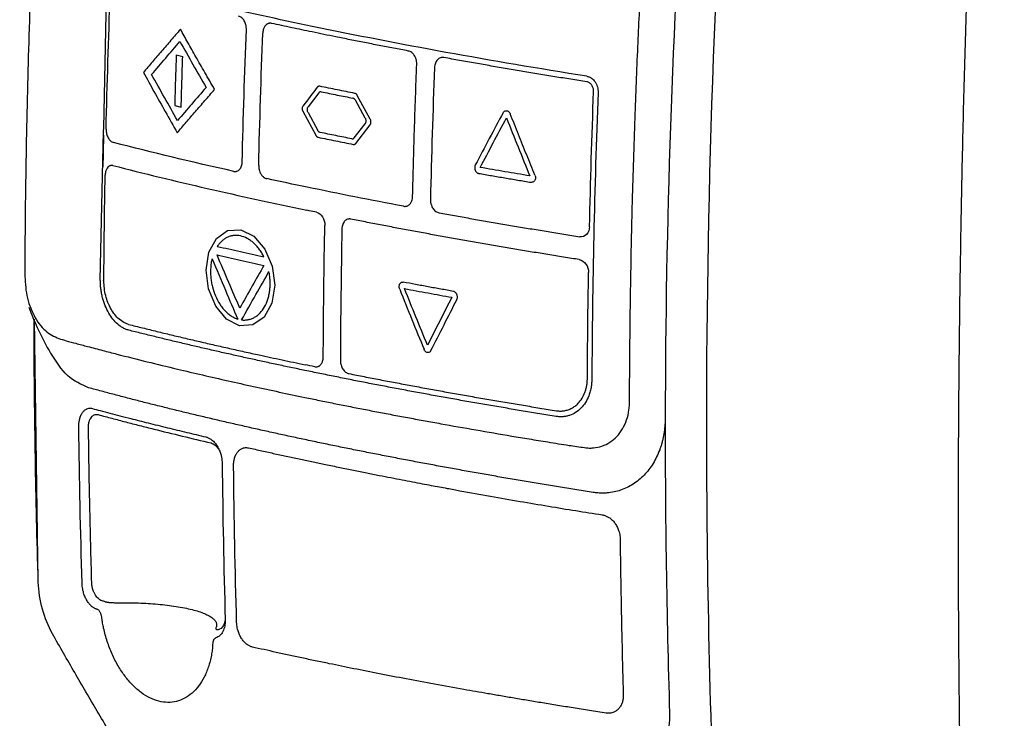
# Model space of a CAD drawing. Extents: x 89 to 1073, y 40 to 812.
# Tile 46 of 67: x 906 to 962, y 237 to 277. Entities that reach past the tile are written whole.
import ezdxf

# ---------------------------------------------------------------- set-up
doc = ezdxf.new("R2010")
doc.units = 0
doc.layers.get('0').update_dxf_attribs({"linetype": 'CONTINUOUS'})

msp = doc.modelspace()

# ---------------------------------------------------------------- linework, layer by layer
at = {"color": 7, "linetype": 'CONTINUOUS'}
for p, q in [((910.878, 270.329), (911.048, 278.021)), ((915.017, 274.507), (915.387, 274.419)), ((923.151, 272.344), (922.543, 271.549)), ((925.793, 270.892), (925.234, 271.923)), ((926.084, 270.834), (925.343, 272.198)), ((914.928, 271.611), (915.299, 271.523)), ((922.246, 271.287), (922.974, 269.92)), ((922.533, 271.228), (923.084, 270.195)), ((910.687, 261.659), (910.875, 270.155)), ((925.167, 269.774), (925.783, 270.571)), ((906.911, 258.565), (906.915, 259.367)), ((907.15, 244.424), (906.928, 259.429)), ((917.651, 249.977), (917.653, 249.829)), ((910.487, 242.88), (910.472, 242.884))]:
    msp.add_line(p, q, dxfattribs=at)
at = {"color": 8, "linetype": 'CONTINUOUS'}
msp.add_line((915.305, 271.009), (915.308, 271.01), dxfattribs=at)
for p, q in [((910.875, 270.155), (910.878, 270.329)), ((925.258, 269.458), (926.074, 270.513))]:
    msp.add_line(p, q)
at = {"color": 7, "linetype": 'CONTINUOUS', "flags": 128}
msp.add_lwpolyline([(920.631, 261.361), (920.465, 260.343), (920.028, 259.549), (919.381, 259.098), (918.63, 259.053), (917.889, 259.429), (917.266, 260.164), (916.859, 261.152), (916.724, 262.231), (916.884, 263.244), (917.309, 264.039), (917.942, 264.488), (918.692, 264.533), (919.441, 264.156), (920.073, 263.426), (920.489, 262.446), (920.631, 261.361)], dxfattribs=at)
at = {"color": 8, "linetype": 'CONTINUOUS', "flags": 128}
msp.add_lwpolyline([(910.89, 261.655), (910.879, 261.652), (910.865, 261.646), (910.856, 261.64), (910.852, 261.634), (910.854, 261.628), (910.861, 261.621), (910.874, 261.615), (910.891, 261.61)], dxfattribs=at)
at = {"color": 7, "linetype": 'CONTINUOUS'}
for points, knots in [([(905.424, 259.008), (905.359, 272.929), (905.813, 286.972), (907.753, 315.146), (909.239, 329.278), (911.232, 343.378)], [0, 0, 0, 0, 0.5, 0.5, 1, 1, 1, 1]), ([(962.245, 318.87), (962.186, 318.07), (962.07, 316.466), (961.901, 314.053), (961.738, 311.628), (961.579, 309.19), (961.426, 306.74), (961.279, 304.277), (961.136, 301.802), (961, 299.315), (960.869, 296.815), (960.744, 294.303), (960.625, 291.779), (960.512, 289.243), (960.405, 286.695), (960.304, 284.135), (960.21, 281.563), (960.122, 278.978), (960.041, 276.383), (959.966, 273.775), (959.898, 271.155), (959.837, 268.524), (959.783, 265.881), (959.736, 263.227), (959.696, 260.561), (959.663, 257.884), (959.638, 255.196), (959.621, 252.496), (959.611, 249.785), (959.608, 247.063), (959.614, 244.33), (959.628, 241.586), (959.65, 238.831), (959.679, 236.065), (959.718, 233.289), (959.764, 230.501), (959.802, 228.641), (959.821, 227.708)], [0, 0, 0, 0, 0.026144, 0.052432, 0.078862, 0.105434, 0.13215, 0.159008, 0.186009, 0.213153, 0.240439, 0.267868, 0.29544, 0.323155, 0.351013, 0.379013, 0.407156, 0.435442, 0.46387, 0.492442, 0.521156, 0.550013, 0.579012, 0.608155, 0.63744, 0.666868, 0.696439, 0.726152, 0.756009, 0.786008, 0.81615, 0.846434, 0.876862, 0.907432, 0.938145, 0.969001, 1, 1, 1, 1]), ([(907.532, 294.159), (907.495, 293.612), (907.416, 292.445), (907.298, 290.584), (907.175, 288.502), (907.049, 286.199), (906.924, 283.677), (906.802, 280.935), (906.687, 277.963), (906.586, 274.835), (906.502, 271.625), (906.439, 268.419), (906.395, 265.217), (906.382, 263.086), (906.376, 262.021)], [0, 0, 0, 0, 0.0508184, 0.108508, 0.1730686, 0.2444999, 0.3228016, 0.4079736, 0.5000151, 0.6000177, 0.7000184, 0.8000164, 0.9000107, 1, 1, 1, 1]), ([(940.873, 254.861), (940.874, 255.199), (940.88, 256.531), (940.903, 259.197), (940.955, 262.626), (941.046, 266.636), (941.171, 270.673), (941.336, 274.829), (941.509, 278.483), (941.685, 281.707), (941.854, 284.498), (941.969, 286.215), (942.022, 287.001)], [0, 0, 0, 0, 0.031735, 0.124994, 0.249989, 0.352802, 0.499985, 0.626921, 0.740392, 0.840396, 0.926932, 1, 1, 1, 1]), ([(919.016, 275.956), (919.016, 275.978), (919.017, 276.021), (919.012, 276.086), (919.003, 276.151), (918.986, 276.237), (918.954, 276.341), (918.899, 276.454), (918.831, 276.552), (918.753, 276.631), (918.666, 276.69), (918.605, 276.708), (918.575, 276.718)], [0, 0, 0, 0, 0.0622309, 0.1242431, 0.1866485, 0.2500477, 0.375627, 0.4998209, 0.6248104, 0.7498431, 0.8748559, 1, 1, 1, 1]), ([(920.451, 276.305), (920.435, 276.308), (920.404, 276.313), (920.358, 276.313), (920.312, 276.307), (920.267, 276.294), (920.224, 276.276), (920.156, 276.236), (920.071, 276.151), (920.001, 276.015), (919.963, 275.878), (919.957, 275.793), (919.953, 275.75)], [0, 0, 0, 0, 0.0626, 0.125192, 0.18777, 0.250373, 0.312981, 0.375561, 0.562748, 0.74992, 0.874958, 1, 1, 1, 1]), ([(922.766, 275.815), (922.571, 275.855), (922.183, 275.936), (921.603, 276.059), (921.025, 276.181), (920.642, 276.264), (920.451, 276.305)], [0, 0, 0, 0, 0.250003, 0.500006, 0.750006, 1, 1, 1, 1]), ([(915.255, 275.97), (915.073, 275.759), (914.712, 275.34), (914.179, 274.719), (913.657, 274.107), (913.315, 273.703), (913.145, 273.503)], [0, 0, 0, 0, 0.255692, 0.507588, 0.75569, 1, 1, 1, 1]), ([(917.205, 272.536), (917.02, 272.857), (916.664, 273.476), (916.155, 274.37), (915.69, 275.193), (915.395, 275.719), (915.255, 275.97)], [0, 0, 0, 0, 0.280947, 0.541268, 0.780955, 1, 1, 1, 1]), ([(928.254, 274.728), (927.975, 274.781), (927.416, 274.887), (926.583, 275.048), (925.756, 275.21), (924.933, 275.373), (924.161, 275.528), (923.439, 275.675), (922.99, 275.768), (922.766, 275.815)], [0, 0, 0, 0, 0.149997, 0.299997, 0.449998, 0.599999, 0.749999, 0.874999, 1, 1, 1, 1]), ([(913.615, 273.387), (913.882, 273.7), (914.416, 274.328), (914.958, 274.958), (915.23, 275.273)], [0, 0, 0, 0, 0.499449, 1, 1, 1, 1]), ([(915.23, 275.273), (915.476, 274.835), (915.968, 273.96), (916.469, 273.085), (916.719, 272.648)], [0, 0, 0, 0, 0.499792, 1, 1, 1, 1]), ([(928.733, 273.976), (928.733, 273.998), (928.734, 274.041), (928.729, 274.106), (928.719, 274.171), (928.704, 274.235), (928.686, 274.297), (928.647, 274.398), (928.573, 274.526), (928.462, 274.636), (928.353, 274.702), (928.287, 274.72), (928.254, 274.728)], [0, 0, 0, 0, 0.062602, 0.125196, 0.187775, 0.250378, 0.312987, 0.375566, 0.562751, 0.749922, 0.874959, 1, 1, 1, 1]), ([(915.017, 274.507), (915.001, 274.024), (914.97, 273.059), (914.942, 272.093), (914.928, 271.611)], [0, 0, 0, 0, 0.4998796, 1, 1, 1, 1]), ([(915.299, 271.523), (915.313, 272.012), (915.34, 272.977), (915.372, 273.943), (915.387, 274.419)], [0, 0, 0, 0, 0.506848, 1, 1, 1, 1]), ([(930.282, 274.353), (930.265, 274.355), (930.231, 274.36), (930.181, 274.359), (930.132, 274.352), (930.068, 274.335), (929.992, 274.297), (929.912, 274.229), (929.844, 274.141), (929.793, 274.035), (929.757, 273.916), (929.75, 273.831), (929.747, 273.788)], [0, 0, 0, 0, 0.062945, 0.125262, 0.187563, 0.25046, 0.37546, 0.500482, 0.624666, 0.750264, 0.87592, 1, 1, 1, 1]), ([(938.434, 272.97), (938.13, 273.018), (937.52, 273.115), (936.609, 273.262), (935.699, 273.412), (934.792, 273.563), (933.885, 273.717), (932.981, 273.872), (932.079, 274.03), (931.178, 274.19), (930.581, 274.298), (930.282, 274.353)], [0, 0, 0, 0, 0.1093881, 0.2192068, 0.3294561, 0.4401363, 0.5512474, 0.6627894, 0.7747623, 0.8871659, 1, 1, 1, 1]), ([(913.145, 273.503), (913.346, 273.14), (913.758, 272.396), (914.4, 271.249), (914.845, 270.465), (915.073, 270.063)], [0, 0, 0, 0, 0.315625, 0.648959, 1, 1, 1, 1]), ([(928.501, 266.43), (928.516, 267.059), (928.547, 268.315), (928.602, 270.201), (928.664, 272.088), (928.71, 273.347), (928.733, 273.976)], [0, 0, 0, 0, 0.25, 0.5, 0.75, 1, 1, 1, 1]), ([(915.091, 270.758), (914.843, 271.196), (914.347, 272.072), (913.859, 272.949), (913.615, 273.387)], [0, 0, 0, 0, 0.500236, 1, 1, 1, 1]), ([(938.43, 273.29), (938.453, 273.286), (938.501, 273.276), (938.571, 273.251), (938.639, 273.218), (938.721, 273.165), (938.814, 273.086), (938.908, 272.969), (938.985, 272.834), (939.04, 272.683), (939.074, 272.524), (939.075, 272.416), (939.075, 272.363)], [0, 0, 0, 0, 0.0678754, 0.134937, 0.2019411, 0.2696463, 0.3890396, 0.5082069, 0.630339, 0.752476, 0.8761775, 1, 1, 1, 1]), ([(938.822, 272.413), (938.822, 272.435), (938.823, 272.478), (938.814, 272.544), (938.797, 272.618), (938.766, 272.7), (938.718, 272.783), (938.658, 272.854), (938.589, 272.911), (938.513, 272.952), (938.461, 272.964), (938.434, 272.97)], [0, 0, 0, 0, 0.083806, 0.166734, 0.250274, 0.375238, 0.500263, 0.624288, 0.750054, 0.87567, 1, 1, 1, 1]), ([(915.073, 270.063), (915.244, 270.263), (915.589, 270.666), (916.115, 271.278), (916.655, 271.903), (917.021, 272.323), (917.205, 272.536)], [0, 0, 0, 0, 0.243043, 0.490722, 0.74304, 1, 1, 1, 1]), ([(916.719, 272.648), (916.445, 272.332), (915.899, 271.701), (915.36, 271.072), (915.091, 270.758)], [0, 0, 0, 0, 0.500555, 1, 1, 1, 1]), ([(923.2, 272.717), (923.193, 272.718), (923.18, 272.72), (923.154, 272.719), (923.129, 272.713), (923.105, 272.702), (923.089, 272.69), (923.073, 272.676), (923.064, 272.665), (923.059, 272.659)], [0, 0, 0, 0, 0.124718, 0.249849, 0.498925, 0.624044, 0.748947, 0.874287, 1, 1, 1, 1]), ([(923.291, 272.401), (923.283, 272.403), (923.265, 272.405), (923.239, 272.403), (923.211, 272.394), (923.185, 272.379), (923.165, 272.361), (923.156, 272.349), (923.151, 272.344)], [0, 0, 0, 0, 0.166986, 0.332551, 0.500189, 0.750053, 0.875428, 1, 1, 1, 1]), ([(925.206, 272.311), (924.871, 272.378), (924.2, 272.513), (923.533, 272.649), (923.2, 272.717)], [0, 0, 0, 0, 0.499369, 1, 1, 1, 1]), ([(923.291, 272.401), (923.592, 272.34), (924.192, 272.218), (924.796, 272.097), (925.097, 272.036)], [0, 0, 0, 0, 0.500562, 1, 1, 1, 1]), ([(925.234, 271.923), (925.228, 271.933), (925.216, 271.952), (925.196, 271.978), (925.169, 272.003), (925.142, 272.021), (925.117, 272.032), (925.104, 272.035), (925.097, 272.036)], [0, 0, 0, 0, 0.167036, 0.332603, 0.500194, 0.750059, 0.875437, 1, 1, 1, 1]), ([(925.343, 272.198), (925.339, 272.205), (925.33, 272.22), (925.311, 272.246), (925.289, 272.269), (925.264, 272.287), (925.246, 272.298), (925.226, 272.306), (925.213, 272.31), (925.206, 272.311)], [0, 0, 0, 0, 0.124719, 0.249852, 0.498927, 0.624045, 0.748946, 0.874287, 1, 1, 1, 1]), ([(922.246, 271.287), (922.233, 271.31), (922.223, 271.337), (922.217, 271.364), (922.21, 271.391), (922.207, 271.42), (922.207, 271.448), (922.207, 271.475), (922.211, 271.503), (922.218, 271.528), (922.224, 271.553), (922.235, 271.576), (922.248, 271.596), (922.25, 271.6), (922.253, 271.604), (922.256, 271.607)], [0, 0, 0, 0, 0.237852, 0.237852, 0.237852, 0.475687, 0.475687, 0.475687, 0.713752, 0.713752, 0.713752, 0.951919, 0.951919, 0.951919, 1, 1, 1, 1]), ([(922.533, 271.228), (922.53, 271.233), (922.528, 271.238), (922.526, 271.243), (922.514, 271.267), (922.505, 271.294), (922.5, 271.322), (922.495, 271.35), (922.493, 271.378), (922.495, 271.406), (922.496, 271.433), (922.501, 271.46), (922.509, 271.484), (922.518, 271.508), (922.529, 271.53), (922.543, 271.549)], [0, 0, 0, 0, 0.04771, 0.04771, 0.04771, 0.285823, 0.285823, 0.285823, 0.523976, 0.523976, 0.523976, 0.761982, 0.761982, 0.761982, 1, 1, 1, 1]), ([(933.659, 271.209), (933.673, 271.236), (933.692, 271.259), (933.713, 271.277), (933.733, 271.295), (933.757, 271.309), (933.783, 271.317), (933.808, 271.324), (933.835, 271.327), (933.861, 271.323), (933.888, 271.32), (933.915, 271.31), (933.94, 271.296), (933.965, 271.281), (933.988, 271.261), (934.009, 271.238), (934.029, 271.214), (934.047, 271.186), (934.06, 271.156), (934.063, 271.151), (934.065, 271.145), (934.068, 271.14)], [0, 0, 0, 0, 0.162352, 0.162352, 0.162352, 0.324689, 0.324689, 0.324689, 0.487203, 0.487203, 0.487203, 0.64934, 0.64934, 0.64934, 0.810614, 0.810614, 0.810614, 0.970918, 0.970918, 0.970918, 1, 1, 1, 1]), ([(925.793, 270.892), (925.799, 270.879), (925.812, 270.853), (925.829, 270.797), (925.837, 270.722), (925.824, 270.651), (925.804, 270.602), (925.79, 270.581), (925.783, 270.571)], [0, 0, 0, 0, 0.125209, 0.25034, 0.499701, 0.749072, 0.874713, 1, 1, 1, 1]), ([(926.074, 270.513), (926.081, 270.523), (926.095, 270.544), (926.11, 270.581), (926.12, 270.621), (926.125, 270.664), (926.123, 270.709), (926.116, 270.753), (926.103, 270.795), (926.09, 270.821), (926.084, 270.834)], [0, 0, 0, 0, 0.1249604, 0.2498448, 0.3748812, 0.4997037, 0.624797, 0.749572, 0.8747061, 1, 1, 1, 1]), ([(933.659, 271.209), (933.396, 270.718), (932.863, 269.723), (932.338, 268.729), (932.073, 268.225)], [0, 0, 0, 0, 0.493191, 1, 1, 1, 1]), ([(932.353, 268.087), (932.601, 268.557), (933.098, 269.497), (933.602, 270.438), (933.854, 270.909)], [0, 0, 0, 0, 0.500462, 1, 1, 1, 1]), ([(933.854, 270.909), (934.073, 270.357), (934.512, 269.255), (934.958, 268.154), (935.182, 267.605)], [0, 0, 0, 0, 0.50039, 1, 1, 1, 1]), ([(935.473, 267.645), (935.317, 268.03), (935.002, 268.802), (934.534, 269.967), (934.223, 270.748), (934.068, 271.14)], [0, 0, 0, 0, 0.330526, 0.663859, 1, 1, 1, 1]), ([(911.018, 270.269), (911.018, 270.248), (911.018, 270.204), (911.023, 270.139), (911.032, 270.074), (911.049, 269.988), (911.08, 269.884), (911.133, 269.771), (911.197, 269.671), (911.271, 269.592), (911.352, 269.532), (911.409, 269.512), (911.437, 269.503)], [0, 0, 0, 0, 0.0627953, 0.1250109, 0.187264, 0.2501705, 0.3749412, 0.5000565, 0.6250394, 0.7499976, 0.875007, 1, 1, 1, 1]), ([(923.22, 270.081), (923.213, 270.082), (923.2, 270.086), (923.175, 270.097), (923.144, 270.117), (923.111, 270.151), (923.093, 270.18), (923.084, 270.195)], [0, 0, 0, 0, 0.124586, 0.250021, 0.499262, 0.749915, 1, 1, 1, 1]), ([(922.974, 269.92), (922.979, 269.912), (922.987, 269.898), (923.006, 269.871), (923.028, 269.848), (923.052, 269.83), (923.071, 269.819), (923.09, 269.811), (923.103, 269.808), (923.109, 269.806)], [0, 0, 0, 0, 0.12472, 0.249853, 0.498928, 0.624045, 0.748946, 0.874285, 1, 1, 1, 1]), ([(923.109, 269.806), (923.443, 269.738), (924.11, 269.602), (924.781, 269.468), (925.116, 269.4)], [0, 0, 0, 0, 0.500722, 1, 1, 1, 1]), ([(925.025, 269.716), (924.724, 269.777), (924.12, 269.898), (923.52, 270.02), (923.22, 270.081)], [0, 0, 0, 0, 0.499375, 1, 1, 1, 1]), ([(925.025, 269.716), (925.034, 269.715), (925.052, 269.712), (925.078, 269.715), (925.107, 269.724), (925.132, 269.738), (925.153, 269.757), (925.162, 269.768), (925.167, 269.774)], [0, 0, 0, 0, 0.166968, 0.332533, 0.500188, 0.750052, 0.875424, 1, 1, 1, 1]), ([(925.116, 269.4), (925.123, 269.399), (925.136, 269.397), (925.162, 269.398), (925.188, 269.404), (925.212, 269.416), (925.229, 269.427), (925.244, 269.441), (925.254, 269.453), (925.258, 269.458)], [0, 0, 0, 0, 0.124717, 0.249848, 0.498925, 0.624044, 0.748947, 0.874288, 1, 1, 1, 1]), ([(911.41, 268.194), (911.396, 268.197), (911.367, 268.203), (911.325, 268.204), (911.284, 268.199), (911.243, 268.187), (911.204, 268.17), (911.142, 268.131), (911.065, 268.049), (911.004, 267.915), (910.971, 267.779), (910.966, 267.694), (910.964, 267.651)], [0, 0, 0, 0, 0.062602, 0.125195, 0.187774, 0.250377, 0.312986, 0.375567, 0.562754, 0.74992, 0.874958, 1, 1, 1, 1]), ([(918.301, 267.859), (918.317, 267.857), (918.347, 267.851), (918.392, 267.851), (918.437, 267.857), (918.495, 267.873), (918.564, 267.908), (918.637, 267.974), (918.698, 268.061), (918.743, 268.165), (918.774, 268.283), (918.78, 268.368), (918.782, 268.41)], [0, 0, 0, 0, 0.062277, 0.124325, 0.18676, 0.250186, 0.375819, 0.500006, 0.624936, 0.749975, 0.874871, 1, 1, 1, 1]), ([(919.72, 268.204), (919.72, 268.182), (919.72, 268.139), (919.725, 268.074), (919.735, 268.009), (919.75, 267.945), (919.768, 267.883), (919.805, 267.782), (919.876, 267.653), (919.981, 267.542), (920.084, 267.474), (920.146, 267.456), (920.177, 267.447)], [0, 0, 0, 0, 0.062601, 0.125194, 0.187773, 0.250376, 0.312983, 0.375562, 0.562752, 0.749925, 0.874962, 1, 1, 1, 1]), ([(932.073, 268.225), (932.067, 268.214), (932.057, 268.193), (932.043, 268.147), (932.035, 268.084), (932.039, 268.018), (932.051, 267.967), (932.064, 267.93), (932.08, 267.895), (932.099, 267.862), (932.122, 267.832), (932.155, 267.798), (932.192, 267.771), (932.232, 267.754), (932.252, 267.749), (932.262, 267.747)], [0, 0, 0, 0, 0.062489, 0.125134, 0.249865, 0.374566, 0.437221, 0.499627, 0.56221, 0.624807, 0.68721, 0.749868, 0.874587, 0.937383, 1, 1, 1, 1]), ([(935.182, 267.605), (934.944, 267.644), (934.47, 267.723), (933.761, 267.843), (933.055, 267.964), (932.587, 268.046), (932.353, 268.087)], [0, 0, 0, 0, 0.249731, 0.499636, 0.749723, 1, 1, 1, 1]), ([(932.262, 267.747), (932.51, 267.704), (933.005, 267.617), (933.752, 267.489), (934.501, 267.362), (935.004, 267.279), (935.255, 267.237)], [0, 0, 0, 0, 0.250481, 0.500641, 0.750481, 1, 1, 1, 1]), ([(935.473, 267.645), (935.486, 267.614), (935.495, 267.581), (935.499, 267.548), (935.503, 267.515), (935.502, 267.481), (935.498, 267.45), (935.493, 267.418), (935.483, 267.387), (935.47, 267.36), (935.457, 267.333), (935.44, 267.309), (935.42, 267.29), (935.4, 267.27), (935.376, 267.255), (935.351, 267.246), (935.326, 267.237), (935.299, 267.233), (935.272, 267.235), (935.266, 267.235), (935.261, 267.236), (935.255, 267.237)], [0, 0, 0, 0, 0.159558, 0.159558, 0.159558, 0.319091, 0.319091, 0.319091, 0.479029, 0.479029, 0.479029, 0.639994, 0.639994, 0.639994, 0.802031, 0.802031, 0.802031, 0.964707, 0.964707, 0.964707, 1, 1, 1, 1]), ([(927.981, 265.87), (927.998, 265.868), (928.031, 265.863), (928.08, 265.863), (928.128, 265.87), (928.175, 265.883), (928.221, 265.902), (928.293, 265.944), (928.382, 266.029), (928.453, 266.165), (928.492, 266.303), (928.498, 266.388), (928.501, 266.43)], [0, 0, 0, 0, 0.0626, 0.125192, 0.187769, 0.250372, 0.31298, 0.37556, 0.562751, 0.74992, 0.874959, 1, 1, 1, 1]), ([(929.515, 266.243), (929.515, 266.221), (929.515, 266.178), (929.521, 266.113), (929.531, 266.048), (929.552, 265.964), (929.589, 265.861), (929.651, 265.75), (929.727, 265.654), (929.814, 265.577), (929.91, 265.52), (929.977, 265.503), (930.01, 265.495)], [0, 0, 0, 0, 0.062972, 0.125274, 0.187522, 0.250334, 0.375329, 0.500307, 0.624433, 0.750114, 0.875785, 1, 1, 1, 1]), ([(923.019, 265.532), (922.88, 265.561), (922.695, 265.599), (922.51, 265.638), (922.464, 265.647)], [0, 0, 0, 0, 0.749998, 1, 1, 1, 1]), ([(923.019, 265.532), (923.146, 265.506), (923.271, 265.41), (923.445, 265.131), (923.494, 264.95), (923.491, 264.779)], [0, 0, 0, 0, 0.5, 0.5, 1, 1, 1, 1]), ([(924.97, 265.138), (924.954, 265.141), (924.921, 265.146), (924.874, 265.146), (924.826, 265.14), (924.765, 265.122), (924.693, 265.086), (924.617, 265.019), (924.554, 264.932), (924.507, 264.826), (924.474, 264.709), (924.469, 264.624), (924.467, 264.582)], [0, 0, 0, 0, 0.062975, 0.125301, 0.187592, 0.250463, 0.375478, 0.500486, 0.624635, 0.750254, 0.875891, 1, 1, 1, 1]), ([(938.005, 262.826), (937.705, 262.873), (937.105, 262.968), (936.211, 263.113), (935.321, 263.259), (934.435, 263.407), (933.552, 263.556), (932.674, 263.707), (931.801, 263.86), (930.931, 264.014), (930.066, 264.17), (929.205, 264.327), (928.349, 264.486), (927.497, 264.647), (926.65, 264.809), (925.807, 264.973), (925.249, 265.083), (924.97, 265.138)], [0, 0, 0, 0, 0.066226, 0.132514, 0.198866, 0.265281, 0.331759, 0.3983, 0.464904, 0.531572, 0.598302, 0.665095, 0.731951, 0.79887, 0.865851, 0.932894, 1, 1, 1, 1]), ([(930.01, 265.495), (930.301, 265.442), (930.883, 265.337), (931.762, 265.181), (932.645, 265.026), (933.533, 264.873), (934.424, 264.722), (935.32, 264.573), (936.219, 264.425), (937.123, 264.279), (937.729, 264.183), (938.032, 264.135)], [0, 0, 0, 0, 0.1116184, 0.2231102, 0.3344752, 0.4457133, 0.5568245, 0.6678087, 0.7786659, 0.8893963, 1, 1, 1, 1]), ([(923.403, 257.269), (923.407, 257.894), (923.414, 259.144), (923.433, 261.021), (923.458, 262.899), (923.48, 264.152), (923.491, 264.779)], [0, 0, 0, 0, 0.25, 0.5, 0.75, 1, 1, 1, 1]), ([(938.588, 264.704), (938.584, 264.532), (938.522, 264.371), (938.315, 264.16), (938.173, 264.112), (938.032, 264.135)], [0, 0, 0, 0, 0.5, 0.5, 1, 1, 1, 1]), ([(920.015, 262.99), (919.995, 263.028), (919.955, 263.105), (919.89, 263.215), (919.821, 263.322), (919.723, 263.458), (919.594, 263.615), (919.427, 263.781), (919.251, 263.922), (919.008, 264.076), (918.69, 264.2), (918.373, 264.218), (918.129, 264.173), (917.953, 264.111), (917.785, 264.02), (917.628, 263.901), (917.483, 263.757), (917.399, 263.64), (917.358, 263.582)], [0, 0, 0, 0, 0.031055, 0.062154, 0.093398, 0.12489, 0.187382, 0.250141, 0.312693, 0.375004, 0.499564, 0.624586, 0.686931, 0.749492, 0.812075, 0.87441, 0.937471, 1, 1, 1, 1]), ([(917.358, 263.582), (917.577, 263.532), (918.015, 263.433), (918.677, 263.284), (919.343, 263.136), (919.791, 263.039), (920.015, 262.99)], [0, 0, 0, 0, 0.24951, 0.499342, 0.749503, 1, 1, 1, 1]), ([(917.057, 262.868), (917.047, 262.827), (917.029, 262.745), (917.007, 262.619), (916.991, 262.489), (916.976, 262.313), (916.971, 262.088), (916.986, 261.815), (917.022, 261.542), (917.096, 261.183), (917.239, 260.749), (917.445, 260.361), (917.639, 260.089), (917.797, 259.907), (917.966, 259.748), (918.145, 259.614), (918.331, 259.506), (918.459, 259.46), (918.522, 259.437)], [0, 0, 0, 0, 0.031048, 0.062141, 0.093383, 0.124878, 0.187355, 0.250116, 0.312686, 0.375023, 0.49951, 0.624534, 0.686912, 0.749507, 0.812042, 0.874329, 0.93743, 1, 1, 1, 1]), ([(917.057, 262.868), (917.31, 262.272), (917.797, 261.128), (918.287, 259.984), (918.522, 259.437)], [0, 0, 0, 0, 0.521019, 1, 1, 1, 1]), ([(918.642, 260.064), (918.432, 260.551), (917.998, 261.561), (917.567, 262.572), (917.344, 263.095)], [0, 0, 0, 0, 0.482261, 1, 1, 1, 1]), ([(917.344, 263.095), (917.564, 263.045), (918.005, 262.945), (918.671, 262.796), (919.342, 262.647), (919.792, 262.548), (920.017, 262.499)], [0, 0, 0, 0, 0.249521, 0.499356, 0.749513, 1, 1, 1, 1]), ([(938.005, 262.826), (938.146, 262.804), (938.286, 262.712), (938.483, 262.438), (938.539, 262.258), (938.536, 262.087)], [0, 0, 0, 0, 0.5, 0.5, 1, 1, 1, 1]), ([(920.017, 262.499), (919.797, 262.11), (919.336, 261.298), (918.88, 260.486), (918.642, 260.064)], [0, 0, 0, 0, 0.479386, 1, 1, 1, 1]), ([(906.376, 262.021), (906.397, 261.605), (906.428, 260.981), (906.599, 260.341), (906.69, 260.137), (906.7, 260.116)], [0, 0, 0, 0, 0.639591, 0.961264, 1, 1, 1, 1]), ([(918.746, 259.387), (919.016, 259.867), (919.534, 260.785), (920.056, 261.705), (920.305, 262.143)], [0, 0, 0, 0, 0.52301, 1, 1, 1, 1]), ([(918.746, 259.387), (918.777, 259.383), (918.841, 259.377), (918.936, 259.377), (919.031, 259.384), (919.155, 259.404), (919.308, 259.448), (919.483, 259.531), (919.647, 259.641), (919.85, 259.823), (920.069, 260.116), (920.225, 260.483), (920.31, 260.807), (920.352, 261.063), (920.374, 261.327), (920.374, 261.597), (920.354, 261.871), (920.321, 262.053), (920.305, 262.143)], [0, 0, 0, 0, 0.031049, 0.062142, 0.093384, 0.124877, 0.18736, 0.250114, 0.312687, 0.375014, 0.499499, 0.624521, 0.686896, 0.7495, 0.812029, 0.874322, 0.937424, 1, 1, 1, 1]), ([(912.308, 258.799), (912.277, 258.807), (912.215, 258.824), (912.124, 258.859), (912.033, 258.9), (911.944, 258.949), (911.856, 259.004), (911.769, 259.067), (911.615, 259.193), (911.403, 259.413), (911.159, 259.772), (910.956, 260.189), (910.829, 260.578), (910.755, 260.904), (910.715, 261.156), (910.69, 261.409), (910.688, 261.576), (910.687, 261.659)], [0, 0, 0, 0, 0.036001, 0.071671, 0.107117, 0.142448, 0.177773, 0.213201, 0.248842, 0.370565, 0.492092, 0.616108, 0.740769, 0.806202, 0.870765, 0.935137, 1, 1, 1, 1]), ([(912.298, 259.13), (912.112, 259.177), (911.926, 259.279), (911.584, 259.577), (911.428, 259.774), (911.168, 260.233), (911.064, 260.495), (910.925, 261.044), (910.89, 261.332), (910.891, 261.61)], [0, 0, 0, 0, 0.25, 0.25, 0.5, 0.5, 0.75, 0.75, 1, 1, 1, 1]), ([(927.76, 261.134), (927.747, 261.165), (927.739, 261.199), (927.734, 261.232), (927.73, 261.265), (927.73, 261.299), (927.734, 261.331), (927.738, 261.362), (927.747, 261.393), (927.759, 261.42), (927.771, 261.447), (927.787, 261.471), (927.806, 261.49), (927.825, 261.508), (927.847, 261.523), (927.87, 261.532), (927.894, 261.541), (927.919, 261.544), (927.945, 261.542), (927.95, 261.541), (927.956, 261.54), (927.961, 261.539)], [0, 0, 0, 0, 0.160574, 0.160574, 0.160574, 0.32114, 0.32114, 0.32114, 0.481845, 0.481845, 0.481845, 0.642802, 0.642802, 0.642802, 0.803969, 0.803969, 0.803969, 0.965216, 0.965216, 0.965216, 1, 1, 1, 1]), ([(927.76, 261.134), (927.992, 260.557), (928.451, 259.414), (928.919, 258.273), (929.15, 257.709)], [0, 0, 0, 0, 0.505649, 1, 1, 1, 1]), ([(930.826, 261.014), (930.585, 261.057), (930.104, 261.144), (929.386, 261.274), (928.671, 261.406), (928.198, 261.495), (927.961, 261.539)], [0, 0, 0, 0, 0.249908, 0.499877, 0.749908, 1, 1, 1, 1]), ([(928.035, 261.172), (928.259, 261.13), (928.706, 261.046), (929.381, 260.922), (930.059, 260.798), (930.513, 260.717), (930.741, 260.676)], [0, 0, 0, 0, 0.250124, 0.50016, 0.750116, 1, 1, 1, 1]), ([(929.35, 257.937), (929.129, 258.475), (928.687, 259.553), (928.252, 260.632), (928.035, 261.172)], [0, 0, 0, 0, 0.499645, 1, 1, 1, 1]), ([(930.741, 260.676), (930.507, 260.219), (930.04, 259.305), (929.58, 258.393), (929.35, 257.937)], [0, 0, 0, 0, 0.499999, 1, 1, 1, 1]), ([(931.02, 260.537), (931.025, 260.547), (931.035, 260.568), (931.048, 260.615), (931.056, 260.678), (931.05, 260.743), (931.038, 260.794), (931.025, 260.831), (931.009, 260.866), (930.989, 260.899), (930.966, 260.929), (930.933, 260.963), (930.896, 260.99), (930.856, 261.007), (930.836, 261.012), (930.826, 261.014)], [0, 0, 0, 0, 0.06249, 0.125134, 0.249866, 0.374569, 0.437224, 0.499627, 0.562217, 0.624806, 0.687212, 0.74987, 0.874585, 0.937387, 1, 1, 1, 1]), ([(906.604, 260.106), (906.761, 259.716), (907.125, 258.808), (907.595, 257.942), (907.863, 257.448)], [0, 0, 0, 0, 0.429466, 1, 1, 1, 1]), ([(929.546, 257.637), (929.793, 258.127), (930.28, 259.093), (930.776, 260.06), (931.02, 260.537)], [0, 0, 0, 0, 0.507557, 1, 1, 1, 1]), ([(912.298, 259.13), (912.565, 259.063), (913.098, 258.93), (913.906, 258.731), (914.72, 258.534), (915.541, 258.339), (916.37, 258.145), (917.205, 257.952), (918.047, 257.762), (918.897, 257.572), (919.896, 257.353), (921.047, 257.105), (921.923, 256.922), (922.361, 256.831)], [0, 0, 0, 0, 0.083331, 0.166665, 0.249999, 0.333333, 0.416667, 0.5, 0.583334, 0.666668, 0.750002, 0.875003, 1, 1, 1, 1]), ([(908.317, 258.323), (908.459, 258.282), (908.782, 258.189), (909.328, 258.038), (910.021, 257.853), (910.802, 257.649), (911.929, 257.358), (913.341, 257.003), (914.974, 256.607), (916.516, 256.244), (917.965, 255.912), (919.421, 255.588), (920.882, 255.272), (921.868, 255.065), (922.358, 254.963)], [0, 0, 0, 0, 0.032685, 0.074352, 0.125, 0.189999, 0.250001, 0.376081, 0.499998, 0.601845, 0.702769, 0.802769, 0.901846, 1, 1, 1, 1]), ([(922.36, 256.502), (922.091, 256.558), (921.552, 256.671), (920.75, 256.841), (919.954, 257.012), (919.163, 257.185), (918.378, 257.359), (917.599, 257.534), (916.825, 257.711), (916.058, 257.889), (915.296, 258.068), (914.54, 258.249), (913.789, 258.431), (913.045, 258.614), (912.553, 258.737), (912.308, 258.799)], [0, 0, 0, 0, 0.0768766, 0.1537611, 0.2306535, 0.3075537, 0.3844617, 0.4613775, 0.5383009, 0.6152319, 0.6921705, 0.7691167, 0.8460704, 0.9230315, 1, 1, 1, 1]), ([(910.019, 255.517), (909.601, 255.696), (908.788, 256.045), (908.161, 257.019), (907.856, 257.493)], [0, 0, 0, 0, 0.513118, 1, 1, 1, 1]), ([(922.916, 256.716), (922.935, 256.713), (922.973, 256.707), (923.029, 256.709), (923.084, 256.72), (923.136, 256.74), (923.211, 256.783), (923.297, 256.87), (923.363, 257.005), (923.397, 257.142), (923.401, 257.226), (923.403, 257.269)], [0, 0, 0, 0, 0.0751122, 0.1502047, 0.2253069, 0.300429, 0.3755261, 0.5627452, 0.7499162, 0.8749626, 1, 1, 1, 1]), ([(929.546, 257.637), (929.533, 257.61), (929.516, 257.588), (929.496, 257.57), (929.476, 257.552), (929.453, 257.539), (929.429, 257.531), (929.405, 257.524), (929.379, 257.522), (929.354, 257.526), (929.328, 257.529), (929.302, 257.539), (929.278, 257.553), (929.253, 257.568), (929.23, 257.588), (929.21, 257.611), (929.189, 257.635), (929.171, 257.663), (929.157, 257.693), (929.155, 257.698), (929.152, 257.703), (929.15, 257.709)], [0, 0, 0, 0, 0.161898, 0.161898, 0.161898, 0.323785, 0.323785, 0.323785, 0.485819, 0.485819, 0.485819, 0.647845, 0.647845, 0.647845, 0.809655, 0.809655, 0.809655, 0.97114, 0.97114, 0.97114, 1, 1, 1, 1]), ([(924.379, 257.072), (924.379, 257.05), (924.38, 257.007), (924.387, 256.942), (924.399, 256.878), (924.42, 256.793), (924.457, 256.691), (924.518, 256.58), (924.593, 256.483), (924.679, 256.406), (924.771, 256.348), (924.835, 256.331), (924.867, 256.322)], [0, 0, 0, 0, 0.0629499, 0.1252453, 0.1875005, 0.2503306, 0.3753206, 0.5003035, 0.6244625, 0.7501222, 0.8758146, 1, 1, 1, 1]), ([(936.684, 253.88), (936.371, 253.93), (935.744, 254.032), (934.812, 254.185), (933.885, 254.341), (932.963, 254.498), (932.047, 254.656), (931.137, 254.816), (930.233, 254.978), (929.334, 255.141), (928.441, 255.306), (927.554, 255.472), (926.673, 255.64), (925.798, 255.809), (924.929, 255.98), (924.067, 256.153), (923.209, 256.327), (922.643, 256.444), (922.36, 256.502)], [0, 0, 0, 0, 0.062564, 0.12512, 0.187667, 0.250206, 0.312736, 0.375258, 0.437771, 0.500276, 0.562772, 0.62526, 0.687738, 0.750208, 0.81267, 0.875122, 0.937565, 1, 1, 1, 1]), ([(924.867, 256.322), (925.159, 256.264), (925.742, 256.149), (926.624, 255.978), (927.511, 255.809), (928.404, 255.642), (929.303, 255.475), (930.208, 255.311), (931.119, 255.148), (932.035, 254.987), (932.957, 254.827), (933.884, 254.669), (934.817, 254.513), (935.755, 254.358), (936.385, 254.256), (936.7, 254.206)], [0, 0, 0, 0, 0.076946, 0.153888, 0.230826, 0.307761, 0.384692, 0.461619, 0.538542, 0.615462, 0.692377, 0.769289, 0.846197, 0.9231, 1, 1, 1, 1]), ([(923.519, 252.311), (923.235, 252.371), (922.665, 252.489), (921.82, 252.669), (920.981, 252.851), (920.149, 253.033), (919.325, 253.217), (918.509, 253.402), (917.699, 253.588), (916.897, 253.776), (916.103, 253.964), (915.316, 254.154), (914.536, 254.345), (913.764, 254.538), (913, 254.731), (912.243, 254.926), (911.494, 255.122), (910.752, 255.319), (910.263, 255.451), (910.019, 255.517)], [0, 0, 0, 0, 0.059334, 0.118604, 0.177811, 0.236954, 0.296033, 0.355049, 0.414, 0.472888, 0.531712, 0.590472, 0.649168, 0.707801, 0.766369, 0.824873, 0.883313, 0.941688, 1, 1, 1, 1]), ([(938.719, 256.003), (938.718, 255.955), (938.716, 255.86), (938.705, 255.72), (938.687, 255.582), (938.662, 255.447), (938.631, 255.314), (938.593, 255.184), (938.513, 254.958), (938.364, 254.657), (938.107, 254.334), (937.801, 254.085), (937.512, 253.95), (937.267, 253.885), (937.076, 253.859), (936.881, 253.855), (936.75, 253.871), (936.684, 253.88)], [0, 0, 0, 0, 0.03715, 0.074049, 0.110825, 0.147606, 0.184521, 0.221697, 0.259259, 0.383823, 0.507856, 0.629363, 0.751175, 0.813392, 0.875215, 0.937225, 1, 1, 1, 1]), ([(922.358, 254.963), (922.631, 254.906), (923.179, 254.793), (924.01, 254.625), (924.851, 254.457), (925.702, 254.29), (926.563, 254.123), (927.434, 253.957), (928.315, 253.792), (929.207, 253.628), (930.464, 253.4), (932.106, 253.109), (933.789, 252.821), (935.165, 252.592), (936.256, 252.414), (937.311, 252.244), (938.01, 252.142), (938.304, 252.1)], [0, 0, 0, 0, 0.054415, 0.109116, 0.164101, 0.219372, 0.274928, 0.330769, 0.386895, 0.443306, 0.500002, 0.623917, 0.75, 0.809993, 0.875, 0.947604, 1, 1, 1, 1]), ([(938.304, 252.1), (938.349, 252.094), (938.434, 252.083), (938.561, 252.075), (938.685, 252.074), (938.936, 252.089), (939.305, 252.168), (939.759, 252.388), (940.16, 252.719), (940.482, 253.154), (940.718, 253.669), (940.833, 254.15), (940.867, 254.489), (940.871, 254.694), (940.872, 254.796), (940.873, 254.861)], [0, 0, 0, 0, 0.033225, 0.06261, 0.093804, 0.125221, 0.250258, 0.375339, 0.500287, 0.62521, 0.750148, 0.87499, 0.937482, 0.960677, 1, 1, 1, 1]), ([(909.459, 253.27), (909.459, 253.303), (909.46, 253.368), (909.465, 253.464), (909.476, 253.557), (909.491, 253.648), (909.52, 253.778), (909.575, 253.94), (909.67, 254.107), (909.788, 254.236), (909.91, 254.311), (910.025, 254.344), (910.129, 254.352), (910.199, 254.338), (910.234, 254.331)], [0, 0, 0, 0, 0.05052, 0.100505, 0.150233, 0.199983, 0.250036, 0.37527, 0.499769, 0.62478, 0.749621, 0.833682, 0.916618, 1, 1, 1, 1]), ([(910.013, 253.269), (910.013, 253.323), (910.018, 253.413), (910.039, 253.535), (910.071, 253.646), (910.121, 253.758), (910.188, 253.855), (910.264, 253.926), (910.35, 253.976), (910.451, 254), (910.526, 253.991), (910.563, 253.98)], [2, 2, 2, 2, 2.3903, 2.675657, 2.959628, 3.338134, 3.755362, 4.099882, 4.449733, 4.913894, 5.375109, 5.375109, 5.375109, 5.375109]), ([(910.234, 254.331), (910.38, 254.292), (910.9, 254.155), (911.629, 253.963), (912.541, 253.728), (913.443, 253.5), (914.508, 253.236), (915.605, 252.969), (916.339, 252.796), (916.701, 252.71)], [0, 0, 0, 0, 0.0702937, 0.2500008, 0.346827, 0.5000012, 0.6706968, 0.8373632, 1, 1, 1, 1]), ([(910.563, 253.98), (910.695, 253.945), (910.955, 253.875), (911.348, 253.772), (911.74, 253.669), (912.266, 253.532), (912.928, 253.362), (913.997, 253.092), (915.352, 252.758), (916.455, 252.494), (917.012, 252.363)], [2, 2, 2, 2, 3.053448, 4.090356, 5.127163, 6.163886, 8.237145, 10.310268, 14.456635, 18.604062, 18.604062, 18.604062, 18.604062]), ([(936.7, 254.206), (936.738, 254.2), (936.815, 254.19), (936.928, 254.185), (937.041, 254.189), (937.152, 254.203), (937.262, 254.225), (937.333, 254.248), (937.369, 254.259)], [0, 0, 0, 0, 0.167861, 0.334304, 0.500029, 0.665748, 0.832171, 1, 1, 1, 1]), ([(910.2, 244.364), (910.156, 245.845), (910.081, 248.811), (910.032, 251.782), (910.013, 253.269)], [2, 2, 2, 2, 10.262937, 18.521447, 18.521447, 18.521447, 18.521447]), ([(942.906, 253.796), (942.905, 253.723), (942.903, 253.579), (942.89, 253.366), (942.869, 253.156), (942.842, 252.95), (942.806, 252.747), (942.764, 252.548), (942.713, 252.353), (942.656, 252.161), (942.564, 251.896), (942.423, 251.566), (942.216, 251.188), (941.976, 250.84), (941.613, 250.419), (941.192, 250.072), (940.729, 249.813), (940.366, 249.664), (939.988, 249.561), (939.643, 249.511), (939.336, 249.498), (939.071, 249.507), (938.893, 249.531), (938.804, 249.543)], [0, 0, 0, 0, 0.028243, 0.056221, 0.083985, 0.111585, 0.139073, 0.166502, 0.193926, 0.221396, 0.248968, 0.310721, 0.372557, 0.434868, 0.497296, 0.623699, 0.686445, 0.749213, 0.811723, 0.874252, 0.916192, 0.958048, 1, 1, 1, 1]), ([(916.701, 252.71), (916.725, 252.704), (916.773, 252.691), (916.844, 252.662), (916.914, 252.626), (916.984, 252.583), (917.085, 252.507), (917.215, 252.383), (917.357, 252.188), (917.476, 251.965), (917.555, 251.745), (917.603, 251.546), (917.63, 251.373), (917.634, 251.258), (917.636, 251.201)], [0, 0, 0, 0, 0.05039, 0.100332, 0.150119, 0.20005, 0.250417, 0.375614, 0.500331, 0.625388, 0.750103, 0.833845, 0.916632, 1, 1, 1, 1]), ([(917.012, 252.363), (917.092, 252.332), (917.242, 252.274), (917.364, 252.107), (917.421, 252.029)], [0, 0, 0, 0, 0.5326472, 1, 1, 1, 1]), ([(938.804, 249.543), (938.492, 249.592), (937.867, 249.691), (936.935, 249.842), (936.008, 249.994), (935.085, 250.148), (934.166, 250.304), (933.252, 250.461), (932.343, 250.62), (931.438, 250.782), (930.538, 250.944), (929.643, 251.109), (928.753, 251.276), (927.868, 251.444), (926.988, 251.614), (926.112, 251.785), (925.242, 251.959), (924.377, 252.134), (923.805, 252.252), (923.519, 252.311)], [0, 0, 0, 0, 0.058312, 0.116687, 0.175127, 0.233631, 0.292199, 0.350832, 0.409528, 0.468288, 0.527112, 0.586, 0.644951, 0.703967, 0.763046, 0.822189, 0.881396, 0.940666, 1, 1, 1, 1]), ([(918.288, 251.05), (918.288, 251.083), (918.288, 251.147), (918.295, 251.241), (918.307, 251.332), (918.324, 251.42), (918.358, 251.548), (918.419, 251.705), (918.525, 251.869), (918.654, 251.995), (918.788, 252.066), (918.913, 252.099), (919.025, 252.107), (919.101, 252.093), (919.139, 252.087)], [0, 0, 0, 0, 0.050447, 0.100387, 0.15012, 0.19995, 0.25018, 0.37551, 0.499895, 0.624876, 0.749794, 0.833409, 0.916314, 1, 1, 1, 1]), ([(919.139, 252.087), (919.392, 252.03), (919.892, 251.918), (920.641, 251.753), (921.379, 251.593), (922.105, 251.437), (922.819, 251.285), (923.293, 251.186), (923.528, 251.137)], [0, 0, 0, 0, 0.1759765, 0.3482292, 0.5167579, 0.6815627, 0.8426434, 1, 1, 1, 1]), ([(923.528, 251.137), (923.801, 251.081), (924.333, 250.971), (925.117, 250.811), (925.865, 250.661), (926.575, 250.52), (927.247, 250.388), (927.881, 250.264), (928.475, 250.15), (929.029, 250.044), (929.542, 249.947), (930.015, 249.858), (930.446, 249.778), (930.835, 249.706), (931.658, 249.555), (932.911, 249.329), (934.597, 249.035), (936.222, 248.761), (937.781, 248.505), (938.806, 248.344), (939.305, 248.265)], [0, 0, 0, 0, 0.0549325, 0.1071201, 0.156563, 0.203261, 0.2472142, 0.2884226, 0.3268861, 0.3626048, 0.3955787, 0.4258077, 0.453292, 0.4780314, 0.5000259, 0.609836, 0.7147384, 0.8147332, 0.9098203, 1, 1, 1, 1]), ([(939.305, 248.265), (939.331, 248.26), (939.384, 248.251), (939.463, 248.227), (939.541, 248.197), (939.617, 248.16), (939.729, 248.094), (939.872, 247.983), (940.028, 247.808), (940.158, 247.605), (940.244, 247.405), (940.297, 247.222), (940.326, 247.061), (940.331, 246.955), (940.333, 246.902)], [0, 0, 0, 0, 0.050522, 0.100518, 0.150285, 0.200127, 0.250346, 0.375418, 0.500264, 0.625041, 0.750089, 0.833783, 0.91659, 1, 1, 1, 1]), ([(940.333, 246.902), (940.338, 246.492), (940.35, 245.586), (940.373, 244.099), (940.41, 242.125), (940.456, 240.06), (940.497, 238.578), (940.514, 237.99)], [0, 0, 0, 0, 0.137718, 0.304385, 0.500002, 0.801779, 1, 1, 1, 1]), ([(910.472, 242.884), (910.45, 242.891), (910.408, 242.904), (910.346, 242.934), (910.284, 242.971), (910.223, 243.015), (910.133, 243.092), (910.02, 243.217), (909.895, 243.409), (909.792, 243.627), (909.723, 243.838), (909.68, 244.028), (909.655, 244.193), (909.65, 244.302), (909.647, 244.356)], [0, 0, 0, 0, 0.05026, 0.100101, 0.149854, 0.199852, 0.250424, 0.375277, 0.500343, 0.624968, 0.750083, 0.833253, 0.916112, 1, 1, 1, 1]), ([(910.783, 243.357), (910.744, 243.37), (910.674, 243.403), (910.575, 243.48), (910.488, 243.572), (910.405, 243.688), (910.344, 243.8), (910.296, 243.91), (910.254, 244.029), (910.22, 244.167), (910.205, 244.286), (910.201, 244.345), (910.2, 244.364)], [2, 2, 2, 2, 2.49883, 2.856991, 3.243023, 3.632405, 4.027555, 4.228141, 4.521714, 4.958983, 5.250187, 5.396215, 5.396215, 5.396215, 5.396215]), ([(910.961, 243.309), (910.976, 243.305), (911.005, 243.298), (911.057, 243.288), (911.116, 243.279), (911.182, 243.271), (911.254, 243.265), (911.373, 243.256), (911.545, 243.249), (911.694, 243.249), (911.771, 243.25)], [0, 0, 0, 0, 0.074374, 0.151264, 0.231545, 0.315989, 0.405257, 0.499911, 0.742044, 1, 1, 1, 1]), ([(911.771, 243.25), (911.844, 243.25), (911.99, 243.252), (912.208, 243.251), (912.425, 243.249), (912.641, 243.244), (912.974, 243.234), (913.419, 243.213), (913.97, 243.172), (914.503, 243.116), (915.188, 243.021), (915.951, 242.867), (916.543, 242.675), (916.897, 242.505), (917.096, 242.373), (917.234, 242.238), (917.302, 242.119), (917.325, 242.015), (917.322, 241.928), (917.3, 241.869), (917.289, 241.84)], [0, 0, 0, 0, 0.023193, 0.046339, 0.069472, 0.092626, 0.115833, 0.177495, 0.239203, 0.303676, 0.368195, 0.500001, 0.631808, 0.696282, 0.760803, 0.822466, 0.884176, 0.9228, 0.961356, 1, 1, 1, 1]), ([(910.778, 242.363), (910.775, 242.389), (910.768, 242.438), (910.753, 242.509), (910.734, 242.576), (910.712, 242.637), (910.682, 242.701), (910.644, 242.764), (910.595, 242.819), (910.542, 242.86), (910.505, 242.873), (910.487, 242.88)], [0, 0, 0, 0, 0.110864, 0.215008, 0.313593, 0.407989, 0.499752, 0.625637, 0.749248, 0.872572, 1, 1, 1, 1]), ([(910.876, 241.797), (910.866, 241.844), (910.845, 241.938), (910.819, 242.08), (910.796, 242.221), (910.784, 242.316), (910.778, 242.363)], [0, 0, 0, 0, 0.250488, 0.500379, 0.75008, 1, 1, 1, 1]), ([(917.81, 242.284), (917.811, 242.252), (917.812, 242.189), (917.806, 242.096), (917.796, 242.006), (917.776, 241.89), (917.738, 241.752), (917.675, 241.604), (917.595, 241.476), (917.499, 241.371), (917.392, 241.288), (917.312, 241.256), (917.272, 241.24)], [0, 0, 0, 0, 0.062617, 0.12477, 0.186833, 0.249179, 0.374626, 0.499567, 0.624195, 0.750052, 0.874358, 1, 1, 1, 1]), ([(917.809, 242.433), (917.816, 242.251), (917.778, 242.078), (917.631, 241.815), (917.522, 241.727), (917.4, 241.701)], [0, 0, 0, 0, 0.5, 0.5, 1, 1, 1, 1]), ([(919.361, 240.721), (919.338, 240.727), (919.293, 240.739), (919.225, 240.766), (919.157, 240.799), (919.091, 240.841), (918.994, 240.912), (918.87, 241.03), (918.734, 241.213), (918.621, 241.423), (918.545, 241.627), (918.498, 241.813), (918.471, 241.974), (918.466, 242.08), (918.463, 242.134)], [0, 0, 0, 0, 0.050385, 0.100318, 0.150119, 0.200106, 0.250596, 0.375729, 0.500445, 0.625258, 0.750189, 0.833425, 0.916221, 1, 1, 1, 1]), ([(913.836, 231.571), (913.61, 231.935), (913.159, 232.664), (912.49, 233.759), (911.826, 234.855), (911.167, 235.954), (910.514, 237.055), (909.866, 238.158), (909.224, 239.263), (908.587, 240.369), (908.167, 241.108), (907.957, 241.478)], [0, 0, 0, 0, 0.1107288, 0.2215433, 0.3324476, 0.4434462, 0.5545431, 0.6657428, 0.7770493, 0.888467, 1, 1, 1, 1]), ([(917.022, 240.251), (917.011, 240.194), (916.988, 240.079), (916.948, 239.911), (916.904, 239.748), (916.854, 239.59), (916.8, 239.436), (916.742, 239.286), (916.678, 239.141), (916.542, 238.861), (916.306, 238.481), (915.93, 238.075), (915.503, 237.777), (915.035, 237.599), (914.539, 237.541), (914.028, 237.61), (913.515, 237.8), (913.012, 238.109), (912.533, 238.525), (912.09, 239.042), (911.692, 239.642), (911.407, 240.202), (911.211, 240.675), (911.081, 241.041), (910.967, 241.414), (910.906, 241.669), (910.876, 241.797)], [0, 0, 0, 0, 0.015738, 0.031399, 0.047007, 0.062587, 0.078164, 0.093762, 0.109406, 0.125121, 0.18765, 0.25011, 0.312629, 0.37509, 0.437586, 0.500067, 0.562537, 0.625042, 0.687493, 0.750012, 0.812456, 0.874969, 0.906308, 0.937462, 0.968627, 1, 1, 1, 1]), ([(917.289, 241.84), (917.286, 241.83), (917.278, 241.81), (917.276, 241.781), (917.28, 241.753), (917.289, 241.734), (917.294, 241.725)], [0, 0, 0, 0, 0.261121, 0.514214, 0.760179, 1, 1, 1, 1]), ([(917.4, 241.701), (917.391, 241.7), (917.373, 241.697), (917.351, 241.696), (917.332, 241.698), (917.316, 241.704), (917.303, 241.712), (917.297, 241.721), (917.294, 241.725)], [0, 0, 0, 0, 0.1427013, 0.2929749, 0.4525714, 0.6228949, 0.8050675, 1, 1, 1, 1]), ([(917.272, 241.24), (917.261, 241.236), (917.239, 241.227), (917.21, 241.206), (917.183, 241.179), (917.159, 241.145), (917.13, 241.089), (917.102, 240.998), (917.095, 240.914), (917.092, 240.869)], [0, 0, 0, 0, 0.099938, 0.198219, 0.296579, 0.396749, 0.500369, 0.739077, 1, 1, 1, 1]), ([(917.092, 240.869), (917.089, 240.816), (917.084, 240.71), (917.068, 240.555), (917.049, 240.401), (917.031, 240.301), (917.022, 240.251)], [0, 0, 0, 0, 0.249981, 0.4996, 0.74942, 1, 1, 1, 1]), ([(923.747, 239.771), (923.48, 239.827), (922.954, 239.936), (922.183, 240.1), (921.438, 240.26), (920.722, 240.417), (920.031, 240.57), (919.582, 240.671), (919.361, 240.721)], [0, 0, 0, 0, 0.179321, 0.35358, 0.522777, 0.686912, 0.845986, 1, 1, 1, 1]), ([(939.54, 236.951), (939.22, 237.001), (938.591, 237.099), (937.668, 237.246), (936.777, 237.389), (935.919, 237.53), (935.093, 237.667), (934.298, 237.8), (933.535, 237.93), (932.803, 238.056), (932.101, 238.178), (931.08, 238.359), (929.756, 238.598), (928.15, 238.897), (926.617, 239.192), (925.154, 239.482), (924.21, 239.676), (923.747, 239.771)], [0, 0, 0, 0, 0.05761, 0.113528, 0.167754, 0.220289, 0.271132, 0.320283, 0.367742, 0.41351, 0.457586, 0.49997, 0.606921, 0.7104, 0.810405, 0.906938, 1, 1, 1, 1]), ([(940.514, 237.99), (940.514, 237.958), (940.515, 237.896), (940.508, 237.803), (940.495, 237.714), (940.476, 237.626), (940.439, 237.5), (940.369, 237.345), (940.246, 237.183), (940.097, 237.057), (939.943, 236.984), (939.799, 236.948), (939.671, 236.936), (939.584, 236.946), (939.54, 236.951)], [0, 0, 0, 0, 0.050452, 0.100359, 0.150039, 0.199813, 0.250002, 0.374763, 0.49971, 0.624241, 0.749572, 0.833177, 0.916179, 1, 1, 1, 1]), ([(943.155, 236.952), (943.163, 236.696), (943.149, 236.447), (943.08, 235.959), (943.024, 235.725), (942.873, 235.284), (942.777, 235.075), (942.549, 234.688), (942.418, 234.513), (942.27, 234.356)], [0, 0, 0, 0, 0.25, 0.25, 0.5, 0.5, 0.75, 0.75, 1, 1, 1, 1])]:
    msp.add_open_spline(points, degree=3, knots=knots, dxfattribs=at)
for points in [[(945.279, 250.737), (945.151, 278.578), (947.101, 306.907), (951.088, 335.106)], [(944.068, 287.156), (943.296, 275.986), (942.921, 264.85), (942.905, 253.796)], [(922.778, 276.132), (918.863, 276.944), (915.137, 277.801), (911.622, 278.702)], [(911.018, 270.269), (911.077, 272.836), (911.156, 275.406), (911.254, 277.979)], [(918.782, 268.41), (918.842, 270.923), (918.92, 273.438), (919.016, 275.956)], [(919.72, 268.204), (919.78, 270.716), (919.858, 273.232), (919.954, 275.75)], [(938.43, 273.29), (932.933, 274.157), (927.709, 275.108), (922.778, 276.132)], [(929.747, 273.788), (929.651, 271.27), (929.574, 268.755), (929.515, 266.243)], [(923.059, 272.659), (922.792, 272.309), (922.524, 271.958), (922.256, 271.607)], [(938.588, 264.704), (938.646, 267.27), (938.724, 269.84), (938.822, 272.413)], [(939.075, 272.363), (938.867, 266.894), (938.75, 261.438), (938.719, 256.003)], [(910.87, 269.922), (910.865, 269.731), (910.861, 269.54), (910.857, 269.349)], [(910.857, 269.349), (910.853, 269.131), (910.848, 268.913), (910.844, 268.695)], [(918.301, 267.859), (915.933, 268.39), (913.643, 268.938), (911.437, 269.503)], [(910.844, 268.695), (910.84, 268.504), (910.836, 268.314), (910.833, 268.123)], [(911.41, 268.194), (914.893, 267.301), (918.585, 266.451), (922.464, 265.647)], [(910.891, 261.61), (910.904, 263.621), (910.928, 265.635), (910.964, 267.651)], [(922.492, 266.956), (921.713, 267.118), (920.941, 267.281), (920.177, 267.447)], [(927.982, 265.87), (926.113, 266.222), (924.283, 266.584), (922.492, 266.956)], [(924.467, 264.582), (924.419, 262.075), (924.39, 259.571), (924.379, 257.072)], [(938.465, 256.046), (938.477, 258.057), (938.5, 260.07), (938.536, 262.087)], [(907.146, 244.511), (907.006, 249.18), (906.927, 253.865), (906.911, 258.565)], [(922.916, 256.716), (922.731, 256.754), (922.546, 256.793), (922.361, 256.831)], [(909.647, 244.356), (909.559, 247.321), (909.497, 250.292), (909.459, 253.27)], [(942.905, 253.796), (942.897, 248.159), (942.982, 242.543), (943.155, 236.952)], [(917.636, 251.201), (917.669, 248.222), (917.727, 245.249), (917.81, 242.284)], [(918.463, 242.134), (918.379, 245.099), (918.32, 248.072), (918.288, 251.05)], [(945.944, 226.028), (945.539, 234.21), (945.317, 242.452), (945.279, 250.737)], [(907.957, 241.478), (907.471, 242.336), (907.182, 243.393), (907.15, 244.424)], [(910.961, 243.309), (910.902, 243.325), (910.842, 243.341), (910.783, 243.357)]]:
    msp.add_open_spline(points, degree=3, dxfattribs=at)
at = {"color": 8, "linetype": 'CONTINUOUS'}
for points, knots in [([(906.7, 260.116), (906.767, 259.952), (906.986, 259.417), (907.536, 258.687), (908.057, 258.444), (908.317, 258.323)], [0, 0, 0, 0, 0.1808506, 0.5903544, 1, 1, 1, 1]), ([(937.369, 254.259), (937.404, 254.272), (937.474, 254.298), (937.576, 254.347), (937.673, 254.404), (937.767, 254.469), (937.856, 254.543), (937.997, 254.679), (938.171, 254.902), (938.309, 255.19), (938.389, 255.439), (938.432, 255.635), (938.459, 255.837), (938.463, 255.976), (938.465, 256.046)], [0, 0, 0, 0, 0.056029, 0.111569, 0.166856, 0.222128, 0.277624, 0.333582, 0.500295, 0.666614, 0.750433, 0.833383, 0.916295, 1, 1, 1, 1])]:
    msp.add_open_spline(points, degree=3, knots=knots, dxfattribs=at)

doc.saveas('drawing.dxf')
